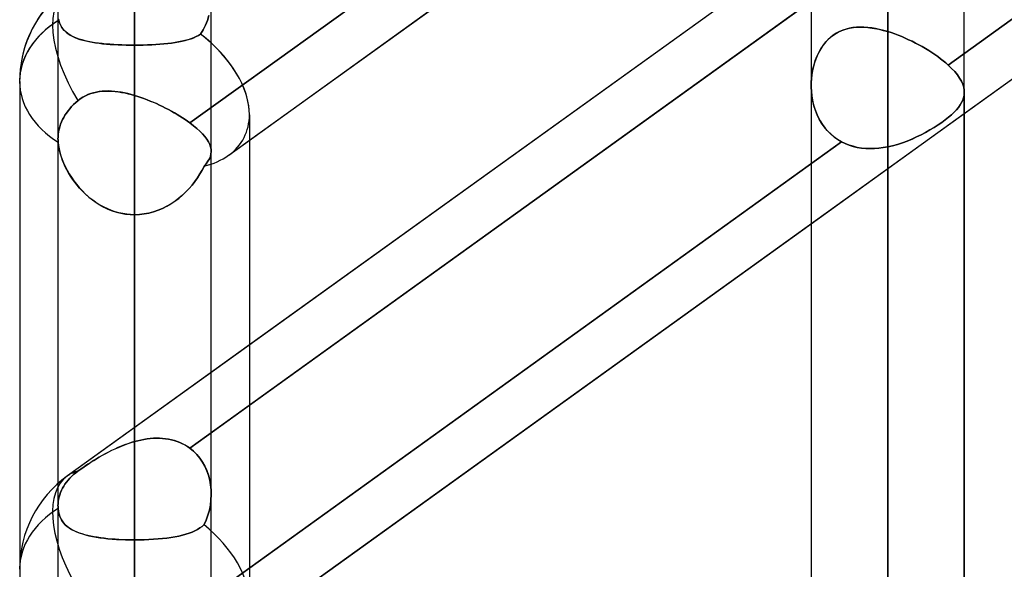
# Model space of a CAD drawing. Header units: millimetres. Extents: x -92 to 86, y -242 to 242.
# Tile 26 of 89: x -44 to -32, y -70 to -64. Entities that reach past the tile are written whole.
import ezdxf

# ---------------------------------------------------------------- set-up
doc = ezdxf.new("R2010")
doc.units = ezdxf.units.MM
doc.layers.add('MAIN-1', color=7, linetype='Continuous')

msp = doc.modelspace()

# ---------------------------------------------------------------- linework, layer by layer
at = {"layer": 'MAIN-1'}
for p, q in [((-42.658, 0), (-42.658, -123.445)), ((-42.658, 0), (-42.658, -113.474)), ((-42.658, 0), (-42.658, -103.595)), ((-42.658, 0), (-42.658, -93.716)), ((-42.658, 0), (-42.658, -83.835)), ((-42.658, 0), (-42.658, -73.952)), ((-42.658, 0), (-42.658, -64.066)), ((-42.658, 0), (-42.658, -122.085)), ((-42.658, 0), (-42.658, -112.207)), ((-42.658, 0), (-42.658, -102.329)), ((-42.658, 0), (-42.658, -92.449)), ((-42.658, 0), (-42.658, -82.568)), ((-42.658, 0), (-42.658, -72.685)), ((-33.858, 0), (-33.858, -129.777)), ((-33.858, 0), (-33.858, -128.55)), ((-43.553, 0), (-43.553, -122.967)), ((-43.553, 0), (-43.553, -113.09)), ((-43.553, 0), (-43.553, -103.212)), ((-43.553, 0), (-43.553, -93.334)), ((-43.553, 0), (-43.553, -83.454)), ((-43.553, 0), (-43.553, -73.572)), ((-43.553, 0), (-43.553, -122.967)), ((-43.553, 0), (-43.553, -113.09)), ((-43.553, 0), (-43.553, -103.212)), ((-43.553, 0), (-43.553, -93.334)), ((-43.553, 0), (-43.553, -83.454)), ((-43.553, 0), (-43.553, -73.572)), ((-42.658, -122.085), (-42.658, 0)), ((-42.658, -112.207), (-42.658, 0)), ((-42.658, -102.329), (-42.658, 0)), ((-42.658, -92.449), (-42.658, 0)), ((-42.658, -82.568), (-42.658, 0)), ((-42.658, -72.685), (-42.658, 0)), ((-42.658, -123.445), (-42.658, 0)), ((-42.658, -113.474), (-42.658, 0)), ((-42.658, -103.595), (-42.658, 0)), ((-42.658, -93.716), (-42.658, 0)), ((-42.658, -83.835), (-42.658, 0)), ((-42.658, -73.952), (-42.658, 0)), ((-42.658, -64.066), (-42.658, 0)), ((-41.763, -73.572), (-41.763, 0)), ((-41.763, -83.454), (-41.763, 0)), ((-41.763, -93.334), (-41.763, 0)), ((-41.763, -103.212), (-41.763, 0)), ((-41.763, -113.09), (-41.763, 0)), ((-41.763, -122.857), (-41.763, 0)), ((-41.763, -73.572), (-41.763, 0)), ((-41.763, -83.454), (-41.763, 0)), ((-41.763, -93.334), (-41.763, 0)), ((-41.763, -103.212), (-41.763, 0)), ((-41.763, -113.09), (-41.763, 0)), ((-41.763, -122.857), (-41.763, 0)), ((-34.753, 0), (-34.753, -129.148)), ((-34.753, 0), (-34.753, -129.148)), ((-33.858, -128.55), (-33.858, 0)), ((-33.858, -129.777), (-33.858, 0)), ((-32.963, -129.187), (-32.963, 0)), ((-32.963, -129.187), (-32.963, 0)), ((-15.474, -46.593), (-41.558, -65.352)), ((-17.357, -50.335), (-43.441, -69.094)), ((-15.474, -52.288), (-41.558, -71.047)), ((-25.586, -58.856), (-33.151, -64.297)), ((-33.151, -64.297), (-25.586, -58.856)), ((-34.464, -59.545), (-42.011, -64.973)), ((-42.011, -64.973), (-34.464, -59.545)), ((-25.952, -59.824), (-32.963, -64.866)), ((-34.753, -60.457), (-41.315, -65.177)), ((-34.753, -62.846), (-41.315, -67.565)), ((-34.464, -63.342), (-42.011, -68.77)), ((-41.315, -68.269), (-34.753, -63.55)), ((-41.789, -63.719), (-41.806, -63.776)), ((-41.806, -63.776), (-41.789, -63.719)), ((-43.546, -63.761), (-43.543, -63.775)), ((-43.543, -63.775), (-43.546, -63.761)), ((-43.543, -63.775), (-43.534, -63.803)), ((-43.534, -63.802), (-43.543, -63.775)), ((-43.524, -63.827), (-43.534, -63.802)), ((-43.534, -63.803), (-43.523, -63.829)), ((-43.511, -63.851), (-43.524, -63.827)), ((-43.523, -63.829), (-43.51, -63.853)), ((-41.828, -63.831), (-41.855, -63.885)), ((-41.855, -63.885), (-41.828, -63.832)), ((-41.806, -63.776), (-41.828, -63.831)), ((-41.828, -63.832), (-41.806, -63.776)), ((-43.496, -63.873), (-43.511, -63.851)), ((-43.51, -63.853), (-43.495, -63.875)), ((-43.479, -63.893), (-43.496, -63.873)), ((-43.495, -63.875), (-43.477, -63.895)), ((-43.46, -63.911), (-43.479, -63.893)), ((-43.477, -63.895), (-43.457, -63.914)), ((-43.439, -63.928), (-43.46, -63.911)), ((-43.457, -63.914), (-43.435, -63.931)), ((-43.416, -63.944), (-43.439, -63.928)), ((-43.435, -63.931), (-43.411, -63.947)), ((-43.391, -63.958), (-43.416, -63.944)), ((-43.411, -63.947), (-43.385, -63.961)), ((-43.364, -63.971), (-43.391, -63.958)), ((-43.385, -63.961), (-43.357, -63.974)), ((-41.966, -63.978), (-41.937, -63.965)), ((-41.911, -63.951), (-41.939, -63.965)), ((-41.937, -63.965), (-41.91, -63.951)), ((-41.886, -63.935), (-41.911, -63.951)), ((-41.91, -63.951), (-41.886, -63.935)), ((-41.855, -63.885), (-41.886, -63.935)), ((-41.886, -63.935), (-41.855, -63.885)), ((-34.549, -63.994), (-34.514, -63.963)), ((-34.495, -63.949), (-34.528, -63.975)), ((-34.514, -63.963), (-34.476, -63.936)), ((-34.459, -63.925), (-34.495, -63.949)), ((-34.476, -63.936), (-34.435, -63.912)), ((-34.422, -63.906), (-34.459, -63.925)), ((-34.435, -63.912), (-34.393, -63.893)), ((-34.384, -63.889), (-34.422, -63.906)), ((-34.393, -63.893), (-34.349, -63.878)), ((-34.345, -63.877), (-34.384, -63.889)), ((-34.349, -63.878), (-34.305, -63.867)), ((-34.305, -63.867), (-34.345, -63.877)), ((-34.305, -63.867), (-34.259, -63.859)), ((-34.264, -63.86), (-34.305, -63.867)), ((-34.222, -63.856), (-34.264, -63.86)), ((-34.259, -63.859), (-34.212, -63.855)), ((-34.179, -63.854), (-34.222, -63.856)), ((-34.212, -63.855), (-34.164, -63.854)), ((-34.135, -63.855), (-34.179, -63.854)), ((-34.164, -63.854), (-34.115, -63.856)), ((-34.091, -63.858), (-34.135, -63.855)), ((-34.115, -63.856), (-34.065, -63.861)), ((-34.045, -63.864), (-34.091, -63.858)), ((-34.065, -63.861), (-34.014, -63.869)), ((-33.999, -63.871), (-34.045, -63.864)), ((-34.014, -63.869), (-33.963, -63.879)), ((-33.952, -63.881), (-33.999, -63.871)), ((-33.963, -63.879), (-33.91, -63.892)), ((-33.905, -63.893), (-33.952, -63.881)), ((-33.91, -63.892), (-33.858, -63.907)), ((-33.858, -63.907), (-33.905, -63.893)), ((-33.858, -63.907), (-33.858, -85.383)), ((-33.858, -63.907), (-33.817, -63.919)), ((-33.817, -63.919), (-33.858, -63.907)), ((-33.817, -63.919), (-33.776, -63.934)), ((-33.776, -63.934), (-33.817, -63.919)), ((-33.776, -63.934), (-33.735, -63.949)), ((-33.735, -63.949), (-33.776, -63.934)), ((-33.735, -63.949), (-33.694, -63.965)), ((-33.694, -63.965), (-33.735, -63.949)), ((-43.335, -63.983), (-43.364, -63.971)), ((-43.357, -63.974), (-43.328, -63.986)), ((-43.304, -63.994), (-43.335, -63.983)), ((-43.328, -63.986), (-43.296, -63.997)), ((-43.271, -64.004), (-43.304, -63.994)), ((-43.296, -63.997), (-43.263, -64.007)), ((-43.236, -64.014), (-43.271, -64.004)), ((-43.263, -64.007), (-43.228, -64.015)), ((-43.199, -64.022), (-43.236, -64.014)), ((-43.228, -64.015), (-43.192, -64.023)), ((-43.16, -64.029), (-43.199, -64.022)), ((-43.192, -64.023), (-43.154, -64.031)), ((-43.12, -64.036), (-43.16, -64.029)), ((-43.154, -64.031), (-43.114, -64.037)), ((-43.079, -64.042), (-43.12, -64.036)), ((-43.114, -64.037), (-43.073, -64.043)), ((-43.036, -64.047), (-43.079, -64.042)), ((-43.073, -64.043), (-43.031, -64.048)), ((-42.992, -64.052), (-43.036, -64.047)), ((-43.031, -64.048), (-42.987, -64.052)), ((-42.946, -64.055), (-42.992, -64.052)), ((-42.987, -64.052), (-42.943, -64.056)), ((-42.9, -64.059), (-42.946, -64.055)), ((-42.943, -64.056), (-42.897, -64.059)), ((-42.853, -64.061), (-42.9, -64.059)), ((-42.897, -64.059), (-42.85, -64.061)), ((-42.805, -64.063), (-42.853, -64.061)), ((-42.85, -64.061), (-42.803, -64.063)), ((-42.756, -64.065), (-42.805, -64.063)), ((-42.803, -64.063), (-42.755, -64.065)), ((-42.707, -64.066), (-42.756, -64.065)), ((-42.755, -64.065), (-42.706, -64.066)), ((-42.658, -64.066), (-42.707, -64.066)), ((-42.706, -64.066), (-42.658, -64.066)), ((-42.607, -64.066), (-42.658, -64.066)), ((-42.658, -72.685), (-42.658, -64.066)), ((-42.658, -64.066), (-42.607, -64.066)), ((-42.658, -64.066), (-42.658, -72.685)), ((-42.557, -64.065), (-42.607, -64.066)), ((-42.607, -64.066), (-42.556, -64.065)), ((-42.507, -64.063), (-42.557, -64.065)), ((-42.556, -64.065), (-42.506, -64.063)), ((-42.457, -64.061), (-42.507, -64.063)), ((-42.506, -64.063), (-42.457, -64.061)), ((-42.409, -64.058), (-42.457, -64.061)), ((-42.457, -64.061), (-42.408, -64.058)), ((-42.362, -64.055), (-42.409, -64.058)), ((-42.408, -64.058), (-42.361, -64.055)), ((-42.315, -64.051), (-42.362, -64.055)), ((-42.361, -64.055), (-42.314, -64.051)), ((-42.27, -64.046), (-42.315, -64.051)), ((-42.314, -64.051), (-42.269, -64.046)), ((-42.227, -64.041), (-42.27, -64.046)), ((-42.269, -64.046), (-42.225, -64.04)), ((-42.185, -64.035), (-42.227, -64.041)), ((-42.225, -64.04), (-42.183, -64.034)), ((-42.144, -64.028), (-42.185, -64.035)), ((-42.183, -64.034), (-42.142, -64.027)), ((-42.106, -64.02), (-42.144, -64.028)), ((-42.142, -64.027), (-42.103, -64.019)), ((-42.069, -64.011), (-42.106, -64.02)), ((-42.103, -64.019), (-42.066, -64.01)), ((-42.033, -64.001), (-42.069, -64.011)), ((-42.066, -64.01), (-42.031, -64)), ((-42, -63.99), (-42.033, -64.001)), ((-42.031, -64), (-41.997, -63.99)), ((-41.968, -63.979), (-42, -63.99)), ((-41.997, -63.99), (-41.966, -63.978)), ((-41.939, -63.965), (-41.968, -63.979)), ((-34.64, -64.108), (-34.612, -64.067)), ((-34.615, -64.07), (-34.64, -64.108)), ((-34.588, -64.036), (-34.615, -64.07)), ((-34.612, -64.067), (-34.582, -64.028)), ((-34.559, -64.004), (-34.588, -64.036)), ((-34.582, -64.028), (-34.549, -63.994)), ((-34.528, -63.975), (-34.559, -64.004)), ((-33.694, -63.965), (-33.653, -63.982)), ((-33.653, -63.982), (-33.694, -63.965)), ((-33.653, -63.982), (-33.613, -64.001)), ((-33.613, -64.001), (-33.653, -63.982)), ((-33.613, -64.001), (-33.573, -64.02)), ((-33.573, -64.02), (-33.613, -64.001)), ((-33.573, -64.02), (-33.533, -64.04)), ((-33.533, -64.04), (-33.573, -64.02)), ((-33.533, -64.04), (-33.493, -64.061)), ((-33.493, -64.061), (-33.533, -64.04)), ((-33.493, -64.061), (-33.455, -64.082)), ((-33.455, -64.082), (-33.493, -64.061)), ((-34.681, -64.188), (-34.699, -64.23)), ((-34.686, -64.197), (-34.664, -64.152)), ((-34.662, -64.147), (-34.681, -64.188)), ((-34.664, -64.152), (-34.64, -64.108)), ((-34.64, -64.108), (-34.662, -64.147)), ((-33.455, -64.082), (-33.417, -64.104)), ((-33.416, -64.104), (-33.455, -64.082)), ((-33.417, -64.104), (-33.379, -64.127)), ((-33.379, -64.127), (-33.416, -64.104)), ((-33.379, -64.127), (-33.343, -64.15)), ((-33.343, -64.151), (-33.379, -64.127)), ((-33.343, -64.15), (-33.308, -64.174)), ((-33.307, -64.174), (-33.343, -64.151)), ((-33.308, -64.174), (-33.273, -64.199)), ((-33.273, -64.199), (-33.307, -64.174)), ((-34.732, -64.343), (-34.719, -64.294)), ((-34.714, -64.273), (-34.726, -64.318)), ((-34.719, -64.294), (-34.704, -64.245)), ((-34.699, -64.23), (-34.714, -64.273)), ((-34.704, -64.245), (-34.686, -64.197)), ((-33.273, -64.199), (-33.24, -64.223)), ((-33.24, -64.223), (-33.273, -64.199)), ((-33.24, -64.223), (-33.209, -64.248)), ((-33.209, -64.248), (-33.24, -64.223)), ((-33.209, -64.248), (-33.179, -64.272)), ((-33.179, -64.272), (-33.209, -64.248)), ((-33.179, -64.272), (-33.151, -64.297)), ((-33.151, -64.297), (-33.179, -64.272)), ((-33.111, -64.336), (-33.151, -64.297)), ((-33.151, -64.297), (-33.111, -64.336)), ((-34.744, -64.41), (-34.749, -64.457)), ((-34.748, -64.447), (-34.741, -64.395)), ((-34.736, -64.363), (-34.744, -64.41)), ((-34.741, -64.395), (-34.732, -64.343)), ((-34.726, -64.318), (-34.736, -64.363)), ((-33.075, -64.374), (-33.111, -64.336)), ((-33.111, -64.336), (-33.075, -64.374)), ((-33.044, -64.412), (-33.075, -64.374)), ((-33.075, -64.374), (-33.044, -64.412)), ((-33.018, -64.449), (-33.044, -64.412)), ((-33.044, -64.412), (-33.018, -64.449)), ((-44, -64.488), (-44, -123.724)), ((-44, -64.488), (-44, -123.724)), ((-34.752, -64.5), (-34.748, -64.447)), ((-34.749, -64.457), (-34.752, -64.505)), ((-34.752, -64.554), (-34.752, -64.5)), ((-34.752, -64.505), (-34.752, -64.554)), ((-34.753, -64.537), (-34.753, -86.278)), ((-34.753, -64.537), (-34.753, -86.278)), ((-32.997, -64.485), (-33.018, -64.449)), ((-33.018, -64.449), (-32.997, -64.485)), ((-32.981, -64.521), (-32.997, -64.485)), ((-32.997, -64.485), (-32.981, -64.521)), ((-32.97, -64.556), (-32.981, -64.521)), ((-32.981, -64.521), (-32.97, -64.555)), ((-43.202, -64.642), (-43.233, -64.657)), ((-43.232, -64.656), (-43.201, -64.642)), ((-43.17, -64.63), (-43.202, -64.642)), ((-43.201, -64.642), (-43.168, -64.63)), ((-43.138, -64.62), (-43.17, -64.63)), ((-43.168, -64.63), (-43.135, -64.62)), ((-43.104, -64.613), (-43.138, -64.62)), ((-43.135, -64.62), (-43.101, -64.612)), ((-43.07, -64.607), (-43.104, -64.613)), ((-43.101, -64.612), (-43.066, -64.606)), ((-43.035, -64.603), (-43.07, -64.607)), ((-43.066, -64.606), (-43.031, -64.602)), ((-43, -64.601), (-43.035, -64.603)), ((-43.031, -64.602), (-42.995, -64.601)), ((-42.964, -64.6), (-43, -64.601)), ((-42.995, -64.601), (-42.959, -64.601)), ((-42.927, -64.602), (-42.964, -64.6)), ((-42.959, -64.601), (-42.922, -64.602)), ((-42.89, -64.605), (-42.927, -64.602)), ((-42.922, -64.602), (-42.885, -64.605)), ((-42.852, -64.609), (-42.89, -64.605)), ((-42.885, -64.605), (-42.847, -64.61)), ((-42.814, -64.615), (-42.852, -64.609)), ((-42.847, -64.61), (-42.81, -64.616)), ((-42.775, -64.623), (-42.814, -64.615)), ((-42.81, -64.616), (-42.772, -64.623)), ((-42.736, -64.631), (-42.775, -64.623)), ((-42.772, -64.623), (-42.734, -64.632)), ((-42.697, -64.641), (-42.736, -64.631)), ((-42.734, -64.632), (-42.696, -64.642)), ((-42.658, -64.653), (-42.697, -64.641)), ((-42.696, -64.642), (-42.658, -64.653)), ((-42.658, -68.693), (-42.658, -64.653)), ((-42.658, -64.653), (-42.621, -64.664)), ((-42.621, -64.664), (-42.658, -64.653)), ((-42.658, -64.653), (-42.658, -68.693)), ((-34.752, -64.554), (-34.75, -64.606)), ((-34.75, -64.61), (-34.752, -64.554)), ((-34.75, -64.606), (-34.744, -64.658)), ((-34.743, -64.665), (-34.75, -64.61)), ((-32.972, -64.679), (-32.965, -64.651)), ((-32.965, -64.651), (-32.972, -64.679)), ((-32.97, -64.555), (-32.964, -64.59)), ((-32.964, -64.59), (-32.97, -64.556)), ((-32.965, -64.651), (-32.963, -64.623)), ((-32.963, -64.623), (-32.965, -64.651)), ((-32.963, -64.623), (-32.964, -64.59)), ((-32.964, -64.59), (-32.963, -64.623)), ((-32.963, -86.278), (-32.963, -64.615)), ((-32.963, -64.615), (-32.963, -86.278)), ((-43.37, -64.758), (-43.393, -64.782)), ((-43.393, -64.782), (-43.37, -64.758)), ((-43.345, -64.735), (-43.37, -64.758)), ((-43.37, -64.758), (-43.345, -64.735)), ((-43.32, -64.713), (-43.345, -64.735)), ((-43.345, -64.735), (-43.32, -64.713)), ((-43.292, -64.692), (-43.32, -64.713)), ((-43.32, -64.713), (-43.292, -64.692)), ((-43.263, -64.673), (-43.292, -64.692)), ((-43.292, -64.692), (-43.263, -64.673)), ((-43.263, -64.673), (-43.232, -64.656)), ((-43.233, -64.657), (-43.263, -64.673)), ((-42.621, -64.664), (-42.584, -64.676)), ((-42.584, -64.676), (-42.621, -64.664)), ((-42.584, -64.676), (-42.548, -64.689)), ((-42.548, -64.689), (-42.584, -64.676)), ((-42.548, -64.689), (-42.511, -64.703)), ((-42.511, -64.703), (-42.548, -64.689)), ((-42.511, -64.703), (-42.475, -64.717)), ((-42.474, -64.717), (-42.511, -64.703)), ((-42.475, -64.717), (-42.438, -64.732)), ((-42.438, -64.733), (-42.474, -64.717)), ((-42.438, -64.732), (-42.402, -64.748)), ((-42.402, -64.748), (-42.438, -64.733)), ((-42.402, -64.748), (-42.366, -64.765)), ((-42.366, -64.765), (-42.402, -64.748)), ((-42.366, -64.765), (-42.331, -64.782)), ((-42.33, -64.782), (-42.366, -64.765)), ((-34.744, -64.658), (-34.736, -64.709)), ((-34.734, -64.72), (-34.743, -64.665)), ((-34.736, -64.709), (-34.724, -64.76)), ((-34.72, -64.774), (-34.734, -64.72)), ((-34.724, -64.76), (-34.709, -64.81)), ((-33.032, -64.791), (-33.011, -64.763)), ((-33.011, -64.763), (-33.032, -64.791)), ((-33.011, -64.763), (-32.995, -64.735)), ((-32.994, -64.735), (-33.011, -64.763)), ((-32.995, -64.735), (-32.981, -64.707)), ((-32.981, -64.707), (-32.994, -64.735)), ((-32.981, -64.707), (-32.972, -64.679)), ((-32.972, -64.679), (-32.981, -64.707)), ((-43.471, -64.883), (-43.485, -64.908)), ((-43.485, -64.908), (-43.471, -64.883)), ((-43.454, -64.858), (-43.471, -64.883)), ((-43.471, -64.883), (-43.454, -64.858)), ((-43.435, -64.832), (-43.454, -64.858)), ((-43.454, -64.858), (-43.435, -64.832)), ((-43.415, -64.807), (-43.435, -64.832)), ((-43.435, -64.832), (-43.415, -64.807)), ((-43.393, -64.782), (-43.415, -64.807)), ((-43.415, -64.807), (-43.393, -64.782)), ((-42.331, -64.782), (-42.296, -64.799)), ((-42.295, -64.8), (-42.33, -64.782)), ((-42.296, -64.799), (-42.261, -64.817)), ((-42.261, -64.818), (-42.295, -64.8)), ((-42.261, -64.817), (-42.227, -64.836)), ((-42.227, -64.836), (-42.261, -64.818)), ((-42.227, -64.836), (-42.194, -64.855)), ((-42.193, -64.855), (-42.227, -64.836)), ((-42.194, -64.855), (-42.161, -64.874)), ((-42.161, -64.874), (-42.193, -64.855)), ((-42.161, -64.874), (-42.129, -64.893)), ((-42.129, -64.893), (-42.161, -64.874)), ((-41.315, -64.877), (-41.315, -123.036)), ((-41.315, -64.877), (-41.315, -123.336)), ((-32.963, -64.866), (-34.753, -66.153)), ((-34.703, -64.827), (-34.72, -64.774)), ((-34.709, -64.81), (-34.691, -64.858)), ((-34.683, -64.878), (-34.703, -64.827)), ((-34.691, -64.858), (-34.67, -64.905)), ((-34.659, -64.928), (-34.683, -64.878)), ((-33.148, -64.906), (-33.114, -64.877)), ((-33.114, -64.877), (-33.148, -64.906)), ((-33.114, -64.877), (-33.083, -64.848)), ((-33.083, -64.848), (-33.114, -64.877)), ((-33.083, -64.848), (-33.056, -64.819)), ((-33.056, -64.819), (-33.083, -64.848)), ((-33.056, -64.819), (-33.032, -64.791)), ((-33.032, -64.791), (-33.056, -64.819)), ((-43.522, -64.989), (-43.532, -65.018)), ((-43.532, -65.018), (-43.522, -64.989)), ((-43.511, -64.961), (-43.522, -64.989)), ((-43.522, -64.989), (-43.511, -64.961)), ((-43.499, -64.934), (-43.511, -64.961)), ((-43.511, -64.961), (-43.499, -64.934)), ((-43.485, -64.908), (-43.499, -64.934)), ((-43.499, -64.934), (-43.485, -64.908)), ((-42.129, -64.893), (-42.098, -64.913)), ((-42.098, -64.913), (-42.129, -64.893)), ((-42.098, -64.913), (-42.068, -64.933)), ((-42.068, -64.933), (-42.098, -64.913)), ((-42.068, -64.933), (-42.039, -64.953)), ((-42.039, -64.953), (-42.068, -64.933)), ((-42.039, -64.953), (-42.011, -64.973)), ((-42.011, -64.973), (-42.039, -64.953)), ((-41.969, -65.006), (-42.011, -64.973)), ((-42.011, -64.973), (-41.969, -65.005)), ((-34.67, -64.905), (-34.646, -64.95)), ((-34.631, -64.975), (-34.659, -64.928)), ((-34.646, -64.95), (-34.619, -64.993)), ((-34.6, -65.019), (-34.631, -64.975)), ((-34.619, -64.993), (-34.589, -65.033)), ((-33.316, -65.026), (-33.27, -64.996)), ((-33.27, -64.996), (-33.316, -65.026)), ((-33.27, -64.996), (-33.226, -64.966)), ((-33.226, -64.966), (-33.27, -64.996)), ((-33.226, -64.966), (-33.186, -64.936)), ((-33.185, -64.936), (-33.226, -64.966)), ((-33.186, -64.936), (-33.148, -64.906)), ((-33.148, -64.906), (-33.185, -64.936)), ((-43.549, -65.105), (-43.552, -65.134)), ((-43.552, -65.134), (-43.549, -65.105)), ((-43.545, -65.076), (-43.549, -65.105)), ((-43.549, -65.105), (-43.545, -65.076)), ((-43.539, -65.047), (-43.545, -65.076)), ((-43.545, -65.076), (-43.539, -65.047)), ((-43.532, -65.018), (-43.539, -65.047)), ((-43.539, -65.047), (-43.532, -65.018)), ((-41.969, -65.005), (-41.93, -65.038)), ((-41.93, -65.038), (-41.969, -65.006)), ((-41.894, -65.07), (-41.93, -65.038)), ((-41.93, -65.038), (-41.895, -65.07)), ((-41.895, -65.07), (-41.863, -65.102)), ((-41.863, -65.102), (-41.894, -65.07)), ((-41.836, -65.133), (-41.863, -65.102)), ((-41.863, -65.102), (-41.836, -65.133)), ((-34.565, -65.061), (-34.6, -65.019)), ((-34.589, -65.033), (-34.556, -65.071)), ((-34.528, -65.099), (-34.565, -65.061)), ((-34.556, -65.071), (-34.52, -65.106)), ((-34.487, -65.134), (-34.528, -65.099)), ((-34.52, -65.106), (-34.481, -65.138)), ((-33.52, -65.137), (-33.467, -65.111)), ((-33.467, -65.111), (-33.52, -65.137)), ((-33.415, -65.083), (-33.467, -65.111)), ((-33.467, -65.111), (-33.415, -65.084)), ((-33.415, -65.084), (-33.365, -65.055)), ((-33.364, -65.055), (-33.415, -65.083)), ((-33.365, -65.055), (-33.316, -65.026)), ((-33.316, -65.026), (-33.364, -65.055)), ((-43.552, -65.134), (-43.553, -65.161)), ((-43.553, -65.161), (-43.552, -65.134)), ((-43.553, -65.161), (-43.552, -65.167)), ((-43.552, -65.167), (-43.553, -65.161)), ((-43.553, -65.161), (-43.553, -69.443)), ((-43.553, -65.161), (-43.553, -69.443)), ((-43.552, -65.167), (-43.552, -65.173)), ((-43.552, -65.173), (-43.552, -65.167)), ((-43.552, -65.173), (-43.552, -65.179)), ((-43.552, -65.179), (-43.552, -65.173)), ((-43.552, -65.179), (-43.552, -65.185)), ((-43.552, -65.185), (-43.552, -65.179)), ((-43.552, -65.185), (-43.552, -65.191)), ((-43.552, -65.191), (-43.552, -65.185)), ((-43.552, -65.191), (-43.551, -65.197)), ((-43.551, -65.197), (-43.552, -65.191)), ((-43.551, -65.197), (-43.547, -65.235)), ((-43.548, -65.23), (-43.551, -65.197)), ((-43.542, -65.265), (-43.548, -65.23)), ((-34.397, -65.193), (-41.958, -70.631)), ((-41.958, -70.631), (-34.397, -65.193)), ((-41.813, -65.164), (-41.836, -65.133)), ((-41.836, -65.133), (-41.813, -65.164)), ((-41.795, -65.194), (-41.813, -65.164)), ((-41.813, -65.164), (-41.795, -65.193)), ((-41.795, -65.193), (-41.78, -65.223)), ((-41.78, -65.223), (-41.795, -65.194)), ((-41.77, -65.252), (-41.78, -65.223)), ((-41.78, -65.223), (-41.77, -65.252)), ((-41.315, -65.177), (-41.558, -65.352)), ((-34.443, -65.165), (-34.487, -65.134)), ((-34.481, -65.138), (-34.44, -65.167)), ((-34.397, -65.193), (-34.443, -65.165)), ((-34.44, -65.167), (-34.397, -65.193)), ((-34.353, -65.214), (-34.397, -65.193)), ((-34.397, -65.193), (-34.353, -65.214)), ((-34.308, -65.232), (-34.353, -65.214)), ((-34.353, -65.214), (-34.308, -65.232)), ((-33.8, -65.239), (-33.743, -65.223)), ((-33.743, -65.224), (-33.8, -65.239)), ((-33.743, -65.223), (-33.686, -65.205)), ((-33.686, -65.205), (-33.743, -65.224)), ((-33.686, -65.205), (-33.63, -65.184)), ((-33.63, -65.185), (-33.686, -65.205)), ((-33.63, -65.184), (-33.574, -65.162)), ((-33.575, -65.162), (-33.63, -65.185)), ((-33.52, -65.137), (-33.575, -65.162)), ((-33.574, -65.162), (-33.52, -65.137)), ((-43.547, -65.235), (-43.54, -65.274)), ((-43.534, -65.3), (-43.542, -65.265)), ((-43.54, -65.274), (-43.531, -65.315)), ((-43.525, -65.336), (-43.534, -65.3)), ((-43.531, -65.315), (-43.519, -65.356)), ((-43.513, -65.373), (-43.525, -65.336)), ((-41.772, -65.365), (-41.765, -65.336)), ((-41.765, -65.336), (-41.772, -65.364)), ((-41.764, -65.28), (-41.77, -65.252)), ((-41.77, -65.252), (-41.764, -65.28)), ((-41.765, -65.336), (-41.763, -65.308)), ((-41.763, -65.308), (-41.765, -65.336)), ((-41.763, -65.308), (-41.764, -65.28)), ((-41.764, -65.28), (-41.763, -65.308)), ((-41.763, -69.308), (-41.763, -65.305)), ((-41.763, -69.308), (-41.763, -65.305)), ((-34.261, -65.246), (-34.308, -65.232)), ((-34.308, -65.232), (-34.261, -65.247)), ((-34.213, -65.258), (-34.261, -65.246)), ((-34.261, -65.247), (-34.213, -65.258)), ((-34.164, -65.266), (-34.213, -65.258)), ((-34.213, -65.258), (-34.164, -65.266)), ((-34.114, -65.271), (-34.164, -65.266)), ((-34.164, -65.266), (-34.114, -65.271)), ((-34.063, -65.273), (-34.114, -65.271)), ((-34.114, -65.271), (-34.063, -65.273)), ((-34.012, -65.272), (-34.063, -65.273)), ((-34.063, -65.273), (-34.012, -65.272)), ((-33.961, -65.268), (-34.012, -65.272)), ((-34.012, -65.272), (-33.961, -65.268)), ((-33.909, -65.261), (-33.961, -65.268)), ((-33.961, -65.268), (-33.909, -65.261)), ((-33.858, -65.252), (-33.909, -65.261)), ((-33.909, -65.261), (-33.858, -65.252)), ((-33.858, -87.173), (-33.858, -65.252)), ((-33.858, -65.252), (-33.8, -65.239)), ((-33.8, -65.239), (-33.858, -65.252)), ((-43.519, -65.356), (-43.504, -65.398)), ((-43.499, -65.41), (-43.513, -65.373)), ((-43.504, -65.398), (-43.487, -65.44)), ((-43.484, -65.447), (-43.499, -65.41)), ((-43.487, -65.44), (-43.468, -65.482)), ((-43.467, -65.484), (-43.484, -65.447)), ((-41.846, -65.48), (-41.821, -65.45)), ((-41.821, -65.45), (-41.846, -65.48)), ((-41.821, -65.45), (-41.8, -65.421)), ((-41.8, -65.421), (-41.821, -65.45)), ((-41.8, -65.421), (-41.784, -65.393)), ((-41.784, -65.393), (-41.8, -65.421)), ((-41.772, -65.364), (-41.784, -65.393)), ((-41.784, -65.393), (-41.772, -65.365)), ((-43.468, -65.482), (-43.446, -65.524)), ((-43.448, -65.52), (-43.467, -65.484)), ((-43.428, -65.557), (-43.448, -65.52)), ((-43.446, -65.524), (-43.422, -65.566)), ((-43.406, -65.593), (-43.428, -65.557)), ((-43.422, -65.566), (-43.396, -65.608)), ((-41.922, -65.612), (-41.894, -65.568)), ((-41.894, -65.568), (-41.922, -65.612)), ((-41.894, -65.568), (-41.869, -65.524)), ((-41.869, -65.524), (-41.894, -65.568)), ((-41.869, -65.524), (-41.846, -65.48)), ((-41.846, -65.48), (-41.869, -65.524)), ((-43.382, -65.629), (-43.406, -65.593)), ((-43.396, -65.608), (-43.367, -65.649)), ((-43.356, -65.664), (-43.382, -65.629)), ((-43.367, -65.649), (-43.337, -65.689)), ((-43.329, -65.699), (-43.356, -65.664)), ((-43.337, -65.689), (-43.304, -65.728)), ((-41.986, -65.698), (-41.953, -65.656)), ((-41.953, -65.656), (-41.986, -65.698)), ((-41.953, -65.656), (-41.922, -65.612)), ((-41.922, -65.612), (-41.953, -65.656)), ((-43.3, -65.733), (-43.329, -65.699)), ((-43.304, -65.728), (-43.268, -65.767)), ((-43.269, -65.766), (-43.3, -65.733)), ((-43.237, -65.798), (-43.269, -65.766)), ((-43.268, -65.767), (-43.231, -65.803)), ((-43.203, -65.829), (-43.237, -65.798)), ((-43.231, -65.803), (-43.192, -65.838)), ((-42.099, -65.817), (-42.059, -65.779)), ((-42.059, -65.779), (-42.099, -65.817)), ((-42.059, -65.779), (-42.021, -65.739)), ((-42.021, -65.739), (-42.059, -65.779)), ((-42.021, -65.739), (-41.986, -65.698)), ((-41.986, -65.698), (-42.021, -65.739)), ((-43.167, -65.858), (-43.203, -65.829)), ((-43.192, -65.838), (-43.151, -65.871)), ((-43.131, -65.886), (-43.167, -65.858)), ((-43.151, -65.871), (-43.108, -65.902)), ((-43.093, -65.912), (-43.131, -65.886)), ((-43.108, -65.902), (-43.063, -65.93)), ((-43.053, -65.935), (-43.093, -65.912)), ((-42.281, -65.946), (-42.233, -65.918)), ((-42.232, -65.918), (-42.28, -65.946)), ((-42.233, -65.918), (-42.186, -65.887)), ((-42.185, -65.887), (-42.232, -65.918)), ((-42.186, -65.887), (-42.142, -65.854)), ((-42.141, -65.853), (-42.185, -65.887)), ((-42.142, -65.854), (-42.099, -65.817)), ((-42.099, -65.817), (-42.141, -65.853)), ((-43.063, -65.93), (-43.017, -65.955)), ((-43.013, -65.957), (-43.053, -65.935)), ((-43.017, -65.955), (-42.969, -65.978)), ((-42.971, -65.977), (-43.013, -65.957)), ((-42.928, -65.994), (-42.971, -65.977)), ((-42.969, -65.978), (-42.919, -65.998)), ((-42.884, -66.009), (-42.928, -65.994)), ((-42.919, -65.998), (-42.869, -66.014)), ((-42.84, -66.022), (-42.884, -66.009)), ((-42.869, -66.014), (-42.817, -66.027)), ((-42.795, -66.031), (-42.84, -66.022)), ((-42.817, -66.027), (-42.764, -66.037)), ((-42.75, -66.038), (-42.795, -66.031)), ((-42.601, -66.042), (-42.546, -66.036)), ((-42.545, -66.036), (-42.601, -66.042)), ((-42.546, -66.036), (-42.491, -66.025)), ((-42.49, -66.025), (-42.545, -66.036)), ((-42.491, -66.025), (-42.437, -66.011)), ((-42.435, -66.011), (-42.49, -66.025)), ((-42.437, -66.011), (-42.383, -65.993)), ((-42.382, -65.993), (-42.435, -66.011)), ((-42.383, -65.993), (-42.332, -65.971)), ((-42.33, -65.971), (-42.382, -65.993)), ((-42.332, -65.971), (-42.281, -65.946)), ((-42.28, -65.946), (-42.33, -65.971)), ((-42.764, -66.037), (-42.711, -66.042)), ((-42.704, -66.043), (-42.75, -66.038)), ((-42.711, -66.042), (-42.658, -66.044)), ((-42.658, -66.044), (-42.704, -66.043)), ((-42.658, -66.044), (-42.601, -66.042)), ((-42.601, -66.042), (-42.658, -66.044)), ((-42.658, -66.044), (-42.658, -69.841)), ((-42.658, -66.044), (-42.658, -74.654)), ((-42.658, -69.841), (-42.658, -66.044)), ((-42.658, -74.654), (-42.658, -66.044)), ((-34.753, -66.153), (-41.315, -70.872)), ((-41.315, -67.565), (-43.441, -69.094)), ((-42.011, -68.77), (-41.315, -68.269)), ((-42.584, -68.675), (-42.621, -68.684)), ((-42.621, -68.684), (-42.584, -68.675)), ((-42.548, -68.668), (-42.584, -68.675)), ((-42.584, -68.675), (-42.548, -68.668)), ((-42.511, -68.663), (-42.548, -68.668)), ((-42.548, -68.668), (-42.511, -68.663)), ((-42.474, -68.658), (-42.511, -68.663)), ((-42.511, -68.663), (-42.475, -68.658)), ((-42.475, -68.658), (-42.438, -68.655)), ((-42.438, -68.655), (-42.474, -68.658)), ((-42.402, -68.654), (-42.438, -68.655)), ((-42.438, -68.655), (-42.402, -68.654)), ((-42.366, -68.654), (-42.402, -68.654)), ((-42.402, -68.654), (-42.366, -68.654)), ((-42.33, -68.656), (-42.366, -68.654)), ((-42.366, -68.654), (-42.331, -68.656)), ((-42.331, -68.656), (-42.296, -68.66)), ((-42.295, -68.66), (-42.33, -68.656)), ((-42.296, -68.66), (-42.261, -68.665)), ((-42.261, -68.665), (-42.295, -68.66)), ((-42.227, -68.672), (-42.261, -68.665)), ((-42.261, -68.665), (-42.227, -68.672)), ((-42.193, -68.681), (-42.227, -68.672)), ((-42.227, -68.672), (-42.194, -68.681)), ((-42.194, -68.681), (-42.161, -68.691)), ((-42.161, -68.691), (-42.193, -68.681)), ((-42.959, -68.814), (-42.922, -68.795)), ((-42.89, -68.78), (-42.927, -68.798)), ((-42.922, -68.795), (-42.885, -68.778)), ((-42.852, -68.763), (-42.89, -68.78)), ((-42.885, -68.778), (-42.847, -68.761)), ((-42.814, -68.747), (-42.852, -68.763)), ((-42.847, -68.761), (-42.81, -68.745)), ((-42.775, -68.732), (-42.814, -68.747)), ((-42.81, -68.745), (-42.772, -68.731)), ((-42.736, -68.718), (-42.775, -68.732)), ((-42.772, -68.731), (-42.734, -68.717)), ((-42.697, -68.705), (-42.736, -68.718)), ((-42.734, -68.717), (-42.696, -68.705)), ((-42.658, -68.693), (-42.697, -68.705)), ((-42.696, -68.705), (-42.658, -68.693)), ((-42.621, -68.684), (-42.658, -68.693)), ((-42.658, -68.693), (-42.621, -68.684)), ((-42.129, -68.704), (-42.161, -68.691)), ((-42.161, -68.691), (-42.129, -68.703)), ((-42.129, -68.703), (-42.098, -68.718)), ((-42.098, -68.718), (-42.129, -68.704)), ((-42.068, -68.734), (-42.098, -68.718)), ((-42.098, -68.718), (-42.068, -68.733)), ((-42.068, -68.733), (-42.039, -68.751)), ((-42.039, -68.751), (-42.068, -68.734)), ((-42.011, -68.77), (-42.039, -68.751)), ((-42.039, -68.751), (-42.011, -68.77)), ((-42.011, -68.77), (-41.969, -68.805)), ((-41.969, -68.805), (-42.011, -68.77)), ((-43.104, -68.895), (-43.138, -68.915)), ((-43.135, -68.914), (-43.101, -68.893)), ((-43.07, -68.875), (-43.104, -68.895)), ((-43.101, -68.893), (-43.066, -68.872)), ((-43.035, -68.855), (-43.07, -68.875)), ((-43.066, -68.872), (-43.031, -68.852)), ((-43, -68.835), (-43.035, -68.855)), ((-43.031, -68.852), (-42.995, -68.833)), ((-42.964, -68.816), (-43, -68.835)), ((-42.995, -68.833), (-42.959, -68.814)), ((-42.927, -68.798), (-42.964, -68.816)), ((-41.969, -68.805), (-41.93, -68.843)), ((-41.93, -68.844), (-41.969, -68.805)), ((-41.93, -68.843), (-41.895, -68.886)), ((-41.894, -68.887), (-41.93, -68.844)), ((-41.895, -68.886), (-41.863, -68.932)), ((-41.863, -68.933), (-41.894, -68.887)), ((-43.32, -69.038), (-43.292, -69.018)), ((-43.292, -69.018), (-43.32, -69.038)), ((-43.292, -69.018), (-43.263, -68.998)), ((-43.263, -68.998), (-43.292, -69.018)), ((-43.263, -68.998), (-43.232, -68.977)), ((-43.233, -68.977), (-43.263, -68.998)), ((-43.202, -68.956), (-43.233, -68.977)), ((-43.232, -68.977), (-43.201, -68.956)), ((-43.17, -68.936), (-43.202, -68.956)), ((-43.201, -68.956), (-43.168, -68.935)), ((-43.138, -68.915), (-43.17, -68.936)), ((-43.168, -68.935), (-43.135, -68.914)), ((-41.863, -68.932), (-41.836, -68.981)), ((-41.836, -68.982), (-41.863, -68.933)), ((-41.836, -68.981), (-41.813, -69.032)), ((-41.813, -69.033), (-41.836, -68.982)), ((-43.435, -69.145), (-43.415, -69.122)), ((-43.415, -69.122), (-43.435, -69.145)), ((-43.415, -69.122), (-43.393, -69.1)), ((-43.393, -69.1), (-43.415, -69.122)), ((-43.393, -69.1), (-43.37, -69.079)), ((-43.37, -69.079), (-43.393, -69.1)), ((-43.37, -69.079), (-43.345, -69.058)), ((-43.345, -69.058), (-43.37, -69.079)), ((-43.345, -69.058), (-43.32, -69.038)), ((-43.32, -69.038), (-43.345, -69.058)), ((-41.813, -69.032), (-41.795, -69.086)), ((-41.795, -69.087), (-41.813, -69.033)), ((-41.795, -69.086), (-41.78, -69.142)), ((-41.78, -69.142), (-41.795, -69.087)), ((-41.78, -69.142), (-41.77, -69.198)), ((-41.77, -69.199), (-41.78, -69.142)), ((-43.511, -69.262), (-43.499, -69.238)), ((-43.499, -69.238), (-43.511, -69.262)), ((-43.499, -69.238), (-43.485, -69.214)), ((-43.485, -69.214), (-43.499, -69.238)), ((-43.485, -69.214), (-43.471, -69.192)), ((-43.471, -69.192), (-43.485, -69.214)), ((-43.471, -69.192), (-43.454, -69.168)), ((-43.454, -69.168), (-43.471, -69.192)), ((-43.454, -69.168), (-43.435, -69.145)), ((-43.435, -69.145), (-43.454, -69.168)), ((-41.77, -69.198), (-41.764, -69.256)), ((-41.764, -69.257), (-41.77, -69.199)), ((-41.764, -69.256), (-41.763, -69.314)), ((-41.763, -69.315), (-41.764, -69.257)), ((-43.549, -69.393), (-43.545, -69.366)), ((-43.545, -69.366), (-43.549, -69.393)), ((-43.545, -69.366), (-43.539, -69.34)), ((-43.539, -69.34), (-43.545, -69.366)), ((-43.539, -69.34), (-43.532, -69.314)), ((-43.532, -69.314), (-43.539, -69.34)), ((-43.532, -69.314), (-43.522, -69.288)), ((-43.522, -69.288), (-43.532, -69.314)), ((-43.522, -69.288), (-43.511, -69.262)), ((-43.511, -69.262), (-43.522, -69.288)), ((-41.763, -69.314), (-41.765, -69.375)), ((-41.765, -69.375), (-41.763, -69.315)), ((-43.553, -69.443), (-43.552, -69.418)), ((-43.552, -69.418), (-43.553, -69.443)), ((-43.552, -69.449), (-43.553, -69.443)), ((-43.553, -69.443), (-43.552, -69.449)), ((-43.552, -69.418), (-43.549, -69.393)), ((-43.549, -69.393), (-43.552, -69.418)), ((-43.552, -69.454), (-43.552, -69.449)), ((-43.552, -69.449), (-43.552, -69.454)), ((-43.552, -69.459), (-43.552, -69.454)), ((-43.552, -69.454), (-43.552, -69.459)), ((-43.552, -69.465), (-43.552, -69.459)), ((-43.552, -69.459), (-43.552, -69.465)), ((-43.552, -69.47), (-43.552, -69.465)), ((-43.552, -69.465), (-43.552, -69.47)), ((-43.551, -69.476), (-43.552, -69.47)), ((-43.552, -69.47), (-43.551, -69.476)), ((-43.548, -69.505), (-43.551, -69.476)), ((-43.551, -69.476), (-43.547, -69.509)), ((-41.772, -69.435), (-41.784, -69.494)), ((-41.784, -69.494), (-41.772, -69.435)), ((-41.765, -69.375), (-41.772, -69.435)), ((-41.772, -69.435), (-41.765, -69.375)), ((-43.542, -69.532), (-43.548, -69.505)), ((-43.547, -69.509), (-43.54, -69.54)), ((-43.534, -69.558), (-43.542, -69.532)), ((-43.54, -69.54), (-43.531, -69.568)), ((-43.525, -69.583), (-43.534, -69.558)), ((-43.531, -69.568), (-43.519, -69.595)), ((-43.513, -69.605), (-43.525, -69.583)), ((-43.519, -69.595), (-43.504, -69.62)), ((-41.8, -69.552), (-41.821, -69.609)), ((-41.821, -69.609), (-41.8, -69.552)), ((-41.784, -69.494), (-41.8, -69.552)), ((-41.8, -69.552), (-41.784, -69.494)), ((-43.499, -69.627), (-43.513, -69.605)), ((-43.504, -69.62), (-43.487, -69.643)), ((-43.484, -69.646), (-43.499, -69.627)), ((-43.487, -69.643), (-43.468, -69.664)), ((-43.467, -69.665), (-43.484, -69.646)), ((-43.468, -69.664), (-43.446, -69.683)), ((-43.448, -69.682), (-43.467, -69.665)), ((-43.428, -69.697), (-43.448, -69.682)), ((-43.446, -69.683), (-43.422, -69.701)), ((-43.406, -69.712), (-43.428, -69.697)), ((-43.422, -69.701), (-43.396, -69.718)), ((-43.382, -69.726), (-43.406, -69.712)), ((-41.894, -69.702), (-41.922, -69.72)), ((-41.922, -69.72), (-41.894, -69.702)), ((-41.869, -69.683), (-41.894, -69.702)), ((-41.894, -69.702), (-41.869, -69.683)), ((-41.846, -69.663), (-41.869, -69.683)), ((-41.869, -69.683), (-41.846, -69.663)), ((-41.821, -69.609), (-41.846, -69.663)), ((-41.846, -69.663), (-41.821, -69.609)), ((-43.396, -69.718), (-43.367, -69.733)), ((-43.356, -69.739), (-43.382, -69.726)), ((-43.367, -69.733), (-43.337, -69.747)), ((-43.329, -69.75), (-43.356, -69.739)), ((-43.337, -69.747), (-43.304, -69.76)), ((-43.3, -69.762), (-43.329, -69.75)), ((-43.304, -69.76), (-43.268, -69.772)), ((-43.269, -69.772), (-43.3, -69.762)), ((-43.237, -69.781), (-43.269, -69.772)), ((-43.268, -69.772), (-43.231, -69.783)), ((-43.203, -69.79), (-43.237, -69.781)), ((-43.231, -69.783), (-43.192, -69.792)), ((-43.167, -69.798), (-43.203, -69.79)), ((-43.192, -69.792), (-43.151, -69.801)), ((-43.131, -69.805), (-43.167, -69.798)), ((-43.151, -69.801), (-43.108, -69.809)), ((-43.093, -69.811), (-43.131, -69.805)), ((-43.108, -69.809), (-43.063, -69.816)), ((-43.053, -69.817), (-43.093, -69.811)), ((-43.063, -69.816), (-43.017, -69.822)), ((-43.013, -69.822), (-43.053, -69.817)), ((-43.017, -69.822), (-42.969, -69.827)), ((-42.971, -69.827), (-43.013, -69.822)), ((-42.928, -69.831), (-42.971, -69.827)), ((-42.969, -69.827), (-42.919, -69.831)), ((-42.884, -69.834), (-42.928, -69.831)), ((-42.919, -69.831), (-42.869, -69.835)), ((-42.437, -69.834), (-42.383, -69.83)), ((-42.382, -69.83), (-42.435, -69.834)), ((-42.383, -69.83), (-42.332, -69.825)), ((-42.33, -69.825), (-42.382, -69.83)), ((-42.332, -69.825), (-42.281, -69.82)), ((-42.28, -69.819), (-42.33, -69.825)), ((-42.281, -69.82), (-42.233, -69.813)), ((-42.232, -69.813), (-42.28, -69.819)), ((-42.233, -69.813), (-42.186, -69.805)), ((-42.185, -69.805), (-42.232, -69.813)), ((-42.186, -69.805), (-42.142, -69.796)), ((-42.141, -69.796), (-42.185, -69.805)), ((-42.142, -69.796), (-42.099, -69.787)), ((-42.099, -69.786), (-42.141, -69.796)), ((-42.059, -69.776), (-42.099, -69.786)), ((-42.099, -69.787), (-42.059, -69.776)), ((-42.021, -69.763), (-42.059, -69.776)), ((-42.059, -69.776), (-42.021, -69.764)), ((-41.986, -69.75), (-42.021, -69.763)), ((-42.021, -69.764), (-41.986, -69.75)), ((-41.953, -69.736), (-41.986, -69.75)), ((-41.986, -69.75), (-41.953, -69.736)), ((-41.922, -69.72), (-41.953, -69.736)), ((-41.953, -69.736), (-41.922, -69.72)), ((-42.84, -69.837), (-42.884, -69.834)), ((-42.869, -69.835), (-42.817, -69.838)), ((-42.795, -69.839), (-42.84, -69.837)), ((-42.817, -69.838), (-42.764, -69.84)), ((-42.75, -69.84), (-42.795, -69.839)), ((-42.764, -69.84), (-42.711, -69.841)), ((-42.704, -69.841), (-42.75, -69.84)), ((-42.711, -69.841), (-42.658, -69.841)), ((-42.658, -69.841), (-42.704, -69.841)), ((-42.601, -69.841), (-42.658, -69.841)), ((-42.658, -78.451), (-42.658, -69.841)), ((-42.658, -69.841), (-42.601, -69.841)), ((-42.658, -69.841), (-42.658, -78.451)), ((-42.545, -69.84), (-42.601, -69.841)), ((-42.601, -69.841), (-42.546, -69.84)), ((-42.546, -69.84), (-42.491, -69.837)), ((-42.49, -69.837), (-42.545, -69.84)), ((-42.491, -69.837), (-42.437, -69.834)), ((-42.435, -69.834), (-42.49, -69.837))]:
    msp.add_line(p, q, dxfattribs=at)
for centre, start, end in [((-42.658, -64.488), 125.721, 180.0002), ((-42.658, -64.488), 131.8075, 180.0002), ((-42.658, -70.184), 125.7214, 179.9998), ((-42.658, -70.184), 125.7214, 179.9998)]:
    msp.add_arc(centre, 1.343, start, end, dxfattribs=at)
for centre, major_axis, ratio, start_param, end_param in [((-42.658, -64.488), (0.784, -1.09), 0.504207, -3.141583, -1.723538), ((-42.658, -64.488), (0.784, -1.09), 0.504207, -3.141583, -1.723538), ((-42.658, -64.488), (1.343, 0), 0.707107, 2.290619, 3.141593), ((-42.658, -64.488), (1.343, 0), 0.707107, 2.300517, 3.141593), ((-42.658, -64.488), (1.343, 0), 0.707107, 2.290619, 2.300517), ((-42.658, -64.488), (1.28, -0.656), 0.615764, 1.146815, 1.264107), ((-42.658, -64.488), (1.28, -0.656), 0.615764, 0.305569, 1.264107), ((-42.658, -64.488), (1.28, -0.656), 0.615764, 0.305569, 1.146815), ((-42.658, -64.488), (1.343, 0), 0.707107, 3.141593, 3.983951), ((-42.658, -64.488), (1.343, 0), 0.707107, -3.141593, -2.299234), ((-42.658, -64.488), (1.28, -0.656), 0.615764, -0.305898, 0.305569), ((-42.658, -64.488), (1.28, -0.656), 0.615764, -0.305898, 0.305569), ((-42.658, -64.488), (1.28, -0.656), 0.615764, -0.616113, -0.305898), ((-42.658, -64.488), (1.28, -0.656), 0.615764, -0.616113, -0.305898), ((-42.658, -70.184), (0.784, -1.09), 0.504207, -3.141535, -1.778523), ((-42.658, -70.184), (0.784, -1.09), 0.504207, -3.14159, -1.778523), ((-42.658, -70.184), (0.784, -1.09), 0.504207, 3.138431, 3.14165), ((-42.658, -70.184), (0.784, -1.09), 0.504207, 3.138431, 3.141595), ((-42.658, -70.184), (0.784, -1.09), 0.504207, 2.946474, 3.138431), ((-42.658, -70.184), (0.784, -1.09), 0.504207, 2.946474, 3.138431), ((-42.658, -70.184), (1.343, 0), 0.707107, 2.299234, 3.141593), ((-42.658, -70.184), (1.343, 0), 0.707107, 2.299234, 3.141593), ((-42.658, -70.184), (1.28, -0.656), 0.615764, 0.305899, 1.227581), ((-42.658, -70.184), (1.28, -0.656), 0.615764, 0.305899, 1.227581)]:
    msp.add_ellipse(centre, major_axis=major_axis, ratio=ratio, start_param=start_param, end_param=end_param, dxfattribs=at)

doc.saveas('drawing.dxf')
